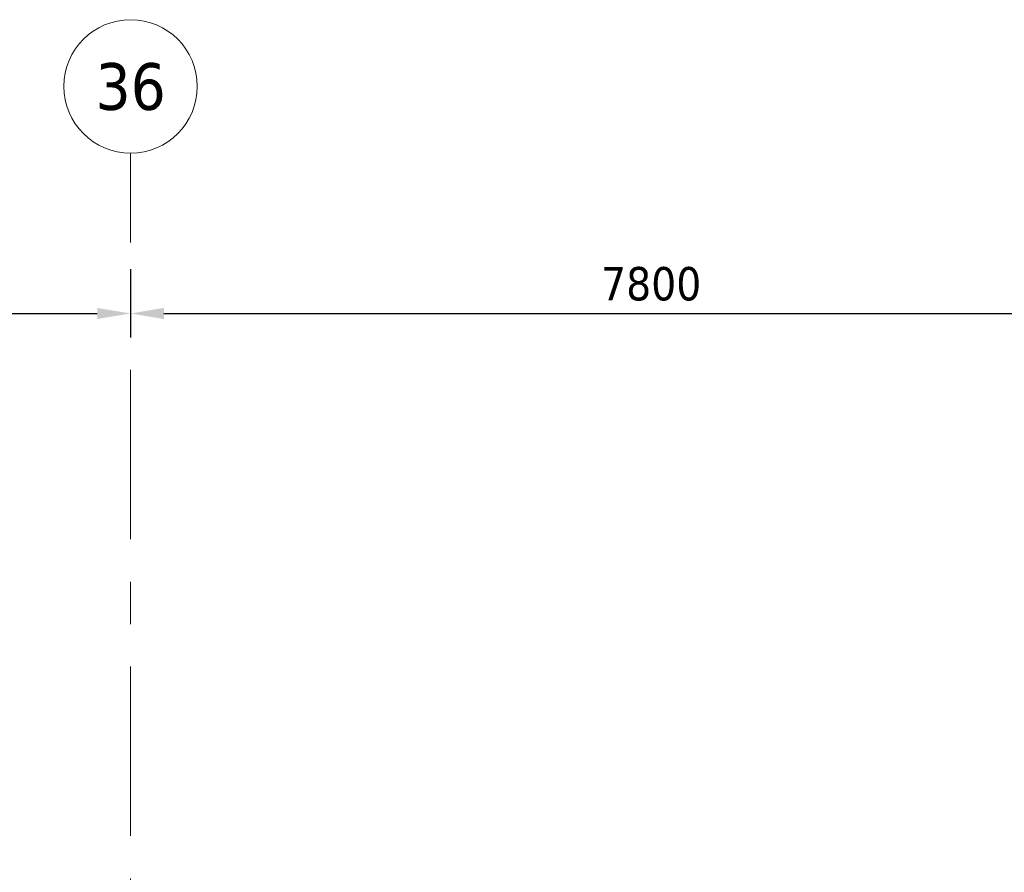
# Model space of a CAD drawing. Extents: x -2538 to 83400, y -8040 to 61900.
# Tile 38 of 105: x 6970 to 14345, y 55513 to 61900. Entities that reach past the tile are written whole.
import ezdxf

# ---------------------------------------------------------------- set-up
doc = ezdxf.new("R2010")
doc.units = 0
doc.header["$LTSCALE"] = 100
doc.linetypes.add('stramien', pattern=[22.225, 12.7, -3.175, 3.175, -3.175])
doc.layers.add('BL$7A---_STRAMIEN', color=7, linetype='Continuous', lineweight=18)
doc.layers.add('BM$1A---_MAATVOERING', color=1, linetype='Continuous', lineweight=18)
doc.styles.add('Tahoma', font='tahoma.ttf', dxfattribs={"height": 350})
doc.styles.add('Tahoma_1', font='tahoma.ttf', dxfattribs={"height": 250})
doc.dimstyles.new('00_maatvoering_2_5', dxfattribs={"dimscale": 304.8, "dimtxt": 261.005209, "dimasz": 0.82021, "dimexe": 0.590551, "dimexo": 0.0625, "dimgap": 0.295276, "dimtad": 1, "dimdec": 0, "dimzin": 0, "dimdsep": 46, "dimtxsty": 'Tahoma_1', "dimsah": 1, "dimcen": 0.09, "dimdle": 0.590551, "dimazin": 0, "dimtfac": 1, "dimtdec": 4, "dimtix": 1, "dimtmove": 0, "dimatfit": 3, "dimfxl": 1.148294, "dimfxlon": 1, "dimtvp": 1, "dimtolj": 1, "dimtzin": 0, "dimarcsym": 2})

# ---------------------------------------------------------------- blocks, each defined once
blk = doc.blocks.new('Grid - 5mm-26474-1')
at = {"layer": 'BL$7A---_STRAMIEN'}
blk.add_circle((0, 0), 5, dxfattribs=at)
blk = doc.blocks.new('*D563')
at = {"layer": 'BM$1A---_MAATVOERING', "color": 0, "lineweight": -2, "transparency": 16777216}
for p, q in [((0, 60030.1), (0, 59519.1)), ((7800, 60030.1), (7800, 59519.1)), ((250, 59699.1), (7550, 59699.1))]:
    blk.add_line(p, q, dxfattribs=at)
at = {"layer": 'BM$1A---_MAATVOERING', "color": 0, "transparency": 16777216}
for points in [[(250, 59740.8), (250, 59657.4), (0, 59699.1)], [(7550, 59740.8), (7550, 59657.4), (7800, 59699.1)]]:
    blk.add_solid(points, dxfattribs=at)
at = {"layer": 'Defpoints', "color": 0, "transparency": 16777216}
for p in [(0, 60049.1), (7800, 60049.1), (7800, 59699.1)]:
    blk.add_point(p, dxfattribs=at)
at = {"layer": 'BM$1A---_MAATVOERING', "color": 0, "transparency": 16777216, "insert": (3900, 59919.8), "char_height": 250, "width": 894.875, "attachment_point": 5, "style": 'Tahoma_1'}
blk.add_mtext('\\A1;7800', dxfattribs=at)
blk = doc.blocks.new('*D564')
at = {"layer": 'BM$1A---_MAATVOERING', "color": 0, "lineweight": -2, "transparency": 16777216}
for p, q in [((7800, 60030.1), (7800, 59519.1)), ((15600, 60030.1), (15600, 59519.1)), ((8050, 59699.1), (15350, 59699.1))]:
    blk.add_line(p, q, dxfattribs=at)
at = {"layer": 'BM$1A---_MAATVOERING', "color": 0, "transparency": 16777216}
for points in [[(8050, 59740.8), (8050, 59657.4), (7800, 59699.1)], [(15350, 59740.8), (15350, 59657.4), (15600, 59699.1)]]:
    blk.add_solid(points, dxfattribs=at)
at = {"layer": 'Defpoints', "color": 0, "transparency": 16777216}
for p in [(7800, 60049.1), (15600, 60049.1), (15600, 59699.1)]:
    blk.add_point(p, dxfattribs=at)
at = {"layer": 'BM$1A---_MAATVOERING', "color": 0, "transparency": 16777216, "insert": (11700, 59919.8), "char_height": 250, "width": 894.875, "attachment_point": 5, "style": 'Tahoma_1'}
blk.add_mtext('\\A1;7800', dxfattribs=at)

msp = doc.modelspace()

# ---------------------------------------------------------------- linework, layer by layer
at = {"layer": 'BL$7A---_STRAMIEN', "linetype": 'stramien'}
msp.add_line((7800, -2000), (7800, 60900), dxfattribs=at)

# ---------------------------------------------------------------- block references
at = {"layer": 'BL$7A---_STRAMIEN', "xscale": 99.99999999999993, "yscale": 99.99999999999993, "zscale": 99.99999999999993}
msp.add_blockref('Grid - 5mm-26474-1', (7800, 61400), dxfattribs=at)

# ---------------------------------------------------------------- texts
at = {"layer": 'BL$7A---_STRAMIEN', "insert": (7538.4, 61574.8), "char_height": 350, "width": 625.316, "attachment_point": 1, "style": 'Tahoma'}
msp.add_mtext('36', dxfattribs=at)

# ---------------------------------------------------------------- dimensions: what is measured, and where the dimension line sits
at = {"layer": 'BM$1A---_MAATVOERING'}
for base, p1, p2, picture, middle in [((7800, 59699.1), (0, 60049.1), (7800, 60049.1), '*D563', (3900, 59919.8)), ((15600, 59699.1), (7800, 60049.1), (15600, 60049.1), '*D564', (11700, 59919.8))]:
    dim = msp.add_linear_dim(base=base, p1=p1, p2=p2, dimstyle='00_maatvoering_2_5', override={"dimpost": '<>', "dimfxl": 7800}, dxfattribs=at)
    dim.commit()
    dim.dimension.update_dxf_attribs({"geometry": picture, "text_midpoint": middle})

doc.saveas('drawing.dxf')
